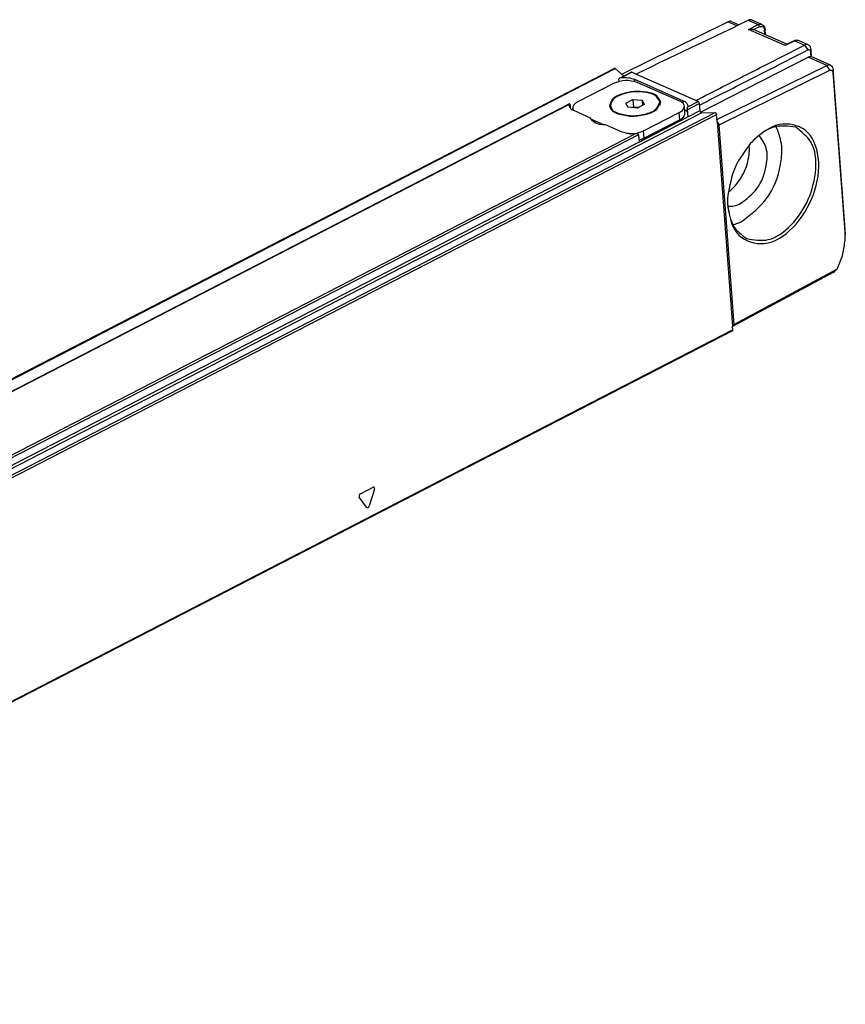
# Model space of a CAD drawing. Header units: millimetres. Extents: x -500 to 476, y -131 to 328.
# Tile 17 of 20: x 325 to 424, y -109 to 10. Entities that reach past the tile are written whole.
import ezdxf

# ---------------------------------------------------------------- set-up
doc = ezdxf.new("R2010")
doc.units = ezdxf.units.MM

# ---------------------------------------------------------------- blocks, each defined once
blk = doc.blocks.new('REGLA_S-70__22', base_point=(224.95, -114.89))
at = {"color": 7, "linetype": 'Continuous'}
for p, q in [((410.63, 9.52), (411.51, 9.13)), ((414.29, 9.18), (413.11, 9.7)), ((397.35, 3.17), (410.17, 9.49)), ((417.3, 6.78), (413.27, 8.55)), ((414.71, 7.92), (414.66, 8.58)), ((418.17, 7.21), (417.21, 6.73)), ((419.89, 6.71), (418.71, 7.24)), ((417.21, 6.73), (417.09, 6.63)), ((406.85, -1.42), (419.88, 5.21)), ((420.24, 5.29), (420.24, 5.28)), ((422.56, 4.26), (420.24, 5.29)), ((238.56, -77.48), (396.45, 3.87)), ((396.58, 3.84), (397.61, 2.94)), ((408.86, -2.3), (422.11, 4.23)), ((409.11, -2.96), (422.48, 3.64)), ((424.33, -15.54), (422.88, 3.72)), ((396.98, 2.52), (396.99, 2.28)), ((397.12, 2.69), (398.49, 3.39)), ((397.31, 2.75), (397.12, 2.69)), ((399.05, 3.18), (398.57, 3.39)), ((398.91, 2.55), (404.78, -0.04)), ((424.32, -15.88), (422.87, 3.38)), ((396.38, 2.05), (392.05, -0.18)), ((404.37, -0.1), (399.2, 2.18)), ((397.87, -0.32), (398.7, 0.11)), ((398.7, 0.11), (398.77, -0.76)), ((398.7, 0.11), (399.81, 0.02)), ((399.81, 0.02), (400.08, -0.5)), ((399.81, 0.02), (399.86, -0.61)), ((391.06, -0.43), (248.03, -74.13)), ((391.01, -0.65), (391.02, -0.5)), ((391.11, -0.5), (391.14, -0.95)), ((391.46, -1.19), (391.44, -0.94)), ((396, -0.81), (395.98, -0.63)), ((398.14, -0.83), (397.87, -0.32)), ((399.25, -0.92), (398.14, -0.83)), ((398.56, -0.87), (398.77, -0.76)), ((398.77, -0.76), (399.45, -0.82)), ((400.08, -0.5), (399.25, -0.92)), ((401.98, -0.36), (401.97, -0.18)), ((404.99, -1.57), (404.93, -0.69)), ((405.25, -1.13), (405.32, -2)), ((405.33, -0.63), (405.32, -0.78)), ((406.57, -0.14), (406.29, -0.01)), ((406.72, -0.37), (406.79, -1.26)), ((393.58, -2.13), (391.56, -1.24)), ((393.6, -2.24), (395.17, -2.93)), ((399.45, -5.03), (405.32, -2)), ((399.99, -3.68), (404.31, -1.45)), ((404.38, -2.33), (400.05, -4.55)), ((406.98, -1.51), (408.62, -1.47)), ((408.89, -2.6), (408.82, -1.72)), ((397.42, -3.83), (395.4, -2.94)), ((408.89, -2.6), (409.11, -2.96)), ((408.89, -2.6), (410.75, -27.25)), ((410.93, -27.08), (409.11, -2.96)), ((399.39, -4.15), (399.45, -5.03)), ((424.32, -16.88), (424.34, -16.62)), ((422.9, -20.77), (410.75, -27.3)), ((423.21, -20.48), (410.93, -27.08)), ((423.33, -20.39), (423.15, -20.58)), ((423.21, -20.48), (423.33, -20.39)), ((410.75, -27.25), (410.93, -27.08)), ((410.78, -27.69), (410.75, -27.25)), ((410.73, -27.81), (252.85, -109.16))]:
    blk.add_line(p, q, dxfattribs=at)
at = {"color": 3, "linetype": 'Continuous'}
for p, q in [((412.64, 9.68), (413.83, 9.15)), ((411.26, 9.01), (410.17, 9.49)), ((412.68, 8.58), (413.83, 9.15)), ((417.09, 6.63), (412.68, 8.58)), ((413.26, 8.56), (413.98, 8.91)), ((414.64, 7.95), (414.6, 8.5)), ((418.25, 7.2), (417.09, 6.63)), ((418.25, 7.2), (419.44, 6.68)), ((419.44, 6.68), (419.82, 6.09)), ((420.2, 6.17), (420.19, 5.83)), ((422.11, 4.23), (419.88, 5.21)), ((238.69, -77.52), (396.58, 3.84)), ((422.48, 3.64), (422.11, 4.23)), ((422.88, 3.72), (422.87, 3.38)), ((397.31, 2.75), (398.57, 3.39)), ((398.93, 2.28), (398.91, 2.55)), ((406.29, -0.01), (399.05, 3.18)), ((391.02, -0.5), (248.22, -74.08)), ((404.81, -0.4), (404.78, -0.04)), ((405.25, -1.13), (406.72, -0.37)), ((405.32, -0.78), (406.57, -0.14)), ((406.79, -1.26), (248.9, -82.62)), ((249.1, -82.87), (406.98, -1.51)), ((250.74, -82.83), (408.62, -1.47)), ((250.94, -83.07), (408.82, -1.72)), ((404.38, -2.33), (404.31, -1.45)), ((399.39, -4.15), (256.16, -77.95)), ((399.02, -4.02), (256.23, -77.61)), ((400.05, -4.55), (399.99, -3.68)), ((424.32, -15.88), (424.33, -15.54)), ((423.21, -20.48), (422.9, -20.77)), ((410.78, -27.69), (252.89, -109.05)), ((365.79, -47.5), (367.33, -46.71)), ((367.51, -46.96), (366.86, -48.98)), ((366.55, -49.14), (365.66, -47.91))]:
    blk.add_line(p, q, dxfattribs=at)
blk.add_arc((418.21, 7.12), 0.0917, 62.9401, 113.1515, dxfattribs=at)
at = {"color": 7, "linetype": 'Continuous'}
for centre, radius, start, end in [((398.52, 3.31), 0.0907, 62.6634, 113.9138), ((418.84, -12.26), 8.71, 174.9632, 184.1664), ((418.56, -12.11), 8.42, 175.837, 184.1943), ((417.01, -16.42), 7.33, 356.3948, 4.2058), ((416.46, -16.12), 7.9, 356.3948, 4.2058), ((422.82, -19.9), 0.703, 316.2713, 335.441), ((422.41, -19.88), 1.02, 298.8237, 316.49)]:
    blk.add_arc(centre, radius, start, end, dxfattribs=at)
for points, knots in [([(399.05, 3.18), (400.18, 3.72), (402.44, 4.8), (405.84, 6.42), (409.24, 8.05), (411.51, 9.13), (412.64, 9.68)], [0, 0, 0, 0, 3.76323, 7.526461, 11.296788, 15.06711, 15.06711, 15.06711, 15.06711]), ([(410.63, 9.52), (410.56, 9.54), (410.4, 9.59), (410.25, 9.52), (410.17, 9.49)], [0, 0, 0, 0, 0.2213509, 0.469423, 0.469423, 0.469423, 0.469423]), ([(413.11, 9.7), (413.07, 9.72), (412.98, 9.75), (412.85, 9.74), (412.74, 9.72), (412.68, 9.69), (412.64, 9.68)], [0, 0, 0, 0, 0.1321006, 0.2706834, 0.3721846, 0.4790324, 0.4790324, 0.4790324, 0.4790324]), ([(412.68, 8.58), (412.72, 8.59), (412.82, 8.61), (412.98, 8.61), (413.14, 8.6), (413.22, 8.57), (413.26, 8.56)], [0, 0, 0, 0, 0.1250936, 0.3163331, 0.4700626, 0.589318, 0.589318, 0.589318, 0.589318]), ([(414.29, 9.18), (414.34, 9.16), (414.44, 9.1), (414.54, 8.97), (414.63, 8.8), (414.65, 8.66), (414.66, 8.58)], [0, 0, 0, 0, 0.1639874, 0.3362153, 0.4897773, 0.7428054, 0.7428054, 0.7428054, 0.7428054]), ([(418.17, 7.21), (418.22, 7.23), (418.31, 7.27), (418.45, 7.29), (418.59, 7.28), (418.67, 7.25), (418.71, 7.24)], [0, 0, 0, 0, 0.1499622, 0.2909766, 0.4440168, 0.5521092, 0.5521092, 0.5521092, 0.5521092]), ([(406.29, -0.01), (407.39, 0.54), (409.58, 1.66), (412.86, 3.33), (416.15, 5), (418.34, 6.12), (419.44, 6.68)], [0, 0, 0, 0, 3.685068, 7.370137, 11.062156, 14.754181, 14.754181, 14.754181, 14.754181]), ([(406.73, -0.57), (407.82, -0.02), (409.99, 1.08), (413.25, 2.74), (416.53, 4.41), (418.72, 5.53), (419.82, 6.09)], [0, 0, 0, 0, 3.649034, 7.298068, 10.989662, 14.678707, 14.678707, 14.678707, 14.678707]), ([(419.89, 6.71), (419.85, 6.73), (419.77, 6.76), (419.64, 6.75), (419.53, 6.72), (419.47, 6.69), (419.44, 6.68)], [0, 0, 0, 0, 0.127853, 0.2620958, 0.3608148, 0.4652, 0.4652, 0.4652, 0.4652]), ([(420.19, 5.83), (420.19, 5.88), (420.17, 5.98), (420.08, 6.09), (419.94, 6.14), (419.86, 6.1), (419.82, 6.09)], [0, 0, 0, 0, 0.1555229, 0.2881621, 0.4134595, 0.5525887, 0.5525887, 0.5525887, 0.5525887]), ([(420.2, 6.17), (420.19, 6.25), (420.18, 6.36), (420.11, 6.52), (420.02, 6.64), (419.93, 6.69), (419.89, 6.71)], [0, 0, 0, 0, 0.2234539, 0.3563038, 0.5097822, 0.6550659, 0.6550659, 0.6550659, 0.6550659]), ([(420.27, 5.27), (420.27, 5.31), (420.26, 5.39), (420.25, 5.58), (420.23, 5.84), (420.21, 6.06), (420.2, 6.17)], [0, 0, 0, 0, 0.1205853, 0.2411706, 0.571061, 0.9009513, 0.9009513, 0.9009513, 0.9009513]), ([(420.24, 5.28), (420.18, 5.28), (420.06, 5.29), (419.94, 5.24), (419.88, 5.21)], [0, 0, 0, 0, 0.1714993, 0.3615201, 0.3615201, 0.3615201, 0.3615201]), ([(420.24, 5.28), (420.23, 5.37), (420.21, 5.55), (420.2, 5.74), (420.19, 5.83)], [0, 0, 0, 0, 0.2788758, 0.5577526, 0.5577526, 0.5577526, 0.5577526]), ([(396.45, 3.87), (396.47, 3.88), (396.52, 3.89), (396.56, 3.86), (396.58, 3.84)], [0, 0, 0, 0, 0.059591, 0.1366132, 0.1366132, 0.1366132, 0.1366132]), ([(422.11, 4.23), (422.19, 4.26), (422.34, 4.32), (422.49, 4.28), (422.56, 4.26)], [0, 0, 0, 0, 0.2480721, 0.469423, 0.469423, 0.469423, 0.469423]), ([(422.48, 3.64), (422.58, 3.65), (422.78, 3.69), (422.84, 3.49), (422.87, 3.38)], [0, 0, 0, 0, 0.2606657, 0.5445369, 0.5445369, 0.5445369, 0.5445369]), ([(422.56, 4.26), (422.65, 4.2), (422.83, 4.07), (422.86, 3.84), (422.88, 3.72)], [0, 0, 0, 0, 0.2985066, 0.6532971, 0.6532971, 0.6532971, 0.6532971]), ([(399.2, 2.18), (398.73, 2.3), (397.78, 2.53), (396.85, 2.21), (396.38, 2.05)], [0, 0, 0, 0, 1.413925, 2.879259, 2.879259, 2.879259, 2.879259]), ([(397.12, 2.69), (397.11, 2.68), (397.07, 2.66), (397.03, 2.62), (396.98, 2.58), (396.98, 2.54), (396.98, 2.52)], [0, 0, 0, 0, 0.0482993, 0.1191306, 0.1802096, 0.2315146, 0.2315146, 0.2315146, 0.2315146]), ([(397.31, 2.75), (397.61, 2.76), (398.15, 2.79), (398.67, 2.63), (398.91, 2.55)], [0, 0, 0, 0, 0.868702, 1.624005, 1.624005, 1.624005, 1.624005]), ([(402.07, -0.17), (401.93, 0.09), (401.6, 0.73), (400.3, 1.05), (398.86, 1.13), (397.44, 0.83), (396.21, 0.33), (395.98, -0.36), (395.88, -0.64)], [0, 0, 0, 0, 0.846021, 2.102415, 3.664943, 5.227471, 6.483865, 7.329886, 7.329886, 7.329886, 7.329886]), ([(401.97, -0.18), (401.84, 0.07), (401.51, 0.7), (400.26, 1), (398.86, 1.08), (397.49, 0.79), (396.3, 0.3), (396.07, -0.36), (395.98, -0.63)], [0, 0, 0, 0, 0.81873, 2.034595, 3.546719, 5.058843, 6.274708, 7.093438, 7.093438, 7.093438, 7.093438]), ([(402.07, -0.26), (402.05, -0.19), (402.01, -0.06), (401.92, 0.06), (401.88, 0.12)], [0, 0, 0, 0, 0.2068304, 0.4279502, 0.4279502, 0.4279502, 0.4279502]), ([(391.56, -1.24), (391.41, -1.17), (391.15, -1.04), (391.05, -0.77), (391.01, -0.65)], [0, 0, 0, 0, 0.4769289, 0.8397185, 0.8397185, 0.8397185, 0.8397185]), ([(391.02, -0.5), (391.02, -0.49), (391.03, -0.48), (391.04, -0.46), (391.05, -0.44), (391.06, -0.44), (391.06, -0.43)], [0, 0, 0, 0, 0.02046233, 0.04280734, 0.06378602, 0.07312487, 0.07312487, 0.07312487, 0.07312487]), ([(391.06, -0.43), (391.06, -0.43), (391.07, -0.43), (391.09, -0.43), (391.1, -0.46), (391.11, -0.49), (391.11, -0.5)], [0, 0, 0, 0, 0.0145665, 0.0210293, 0.0530687, 0.100014, 0.100014, 0.100014, 0.100014]), ([(392.05, -0.18), (391.87, -0.28), (391.56, -0.45), (391.47, -0.79), (391.44, -0.94)], [0, 0, 0, 0, 0.589828, 1.016647, 1.016647, 1.016647, 1.016647]), ([(391.44, -0.94), (391.45, -0.99), (391.47, -1.1), (391.53, -1.19), (391.56, -1.24)], [0, 0, 0, 0, 0.1582689, 0.3291476, 0.3291476, 0.3291476, 0.3291476]), ([(395.88, -0.64), (395.95, -0.82), (396.1, -1.25), (396.51, -1.44), (396.74, -1.56)], [0, 0, 0, 0, 0.562324, 1.301564, 1.301564, 1.301564, 1.301564]), ([(396.03, -0.32), (395.99, -0.39), (395.92, -0.51), (395.9, -0.66), (395.9, -0.73)], [0, 0, 0, 0, 0.2210674, 0.4278499, 0.4278499, 0.4278499, 0.4278499]), ([(395.98, -0.63), (396.05, -0.81), (396.19, -1.22), (396.59, -1.41), (396.81, -1.52)], [0, 0, 0, 0, 0.544184, 1.259578, 1.259578, 1.259578, 1.259578]), ([(396.09, -1.1), (396.06, -1.06), (396.02, -0.96), (396, -0.86), (396, -0.81)], [0, 0, 0, 0, 0.1593202, 0.3135353, 0.3135353, 0.3135353, 0.3135353]), ([(396.74, -1.56), (397.28, -1.7), (398.41, -2.01), (400.06, -1.77), (401.6, -1.31), (401.93, -0.49), (402.07, -0.17)], [0, 0, 0, 0, 1.642341, 3.482219, 5.029242, 6.029186, 6.029186, 6.029186, 6.029186]), ([(396.81, -1.52), (397.33, -1.66), (398.43, -1.96), (400.03, -1.72), (401.51, -1.28), (401.84, -0.49), (401.97, -0.18)], [0, 0, 0, 0, 1.589362, 3.369889, 4.867008, 5.834696, 5.834696, 5.834696, 5.834696]), ([(401.98, -0.36), (401.98, -0.41), (401.98, -0.51), (401.95, -0.61), (401.93, -0.66)], [0, 0, 0, 0, 0.1543817, 0.3138859, 0.3138859, 0.3138859, 0.3138859]), ([(404.31, -1.45), (404.49, -1.35), (404.81, -1.18), (404.89, -0.83), (404.93, -0.69)], [0, 0, 0, 0, 0.589828, 1.016647, 1.016647, 1.016647, 1.016647]), ([(404.93, -0.69), (404.88, -0.57), (404.79, -0.3), (404.52, -0.17), (404.37, -0.1)], [0, 0, 0, 0, 0.3627896, 0.8397185, 0.8397185, 0.8397185, 0.8397185]), ([(404.78, -0.04), (404.93, -0.11), (405.19, -0.24), (405.29, -0.51), (405.33, -0.63)], [0, 0, 0, 0, 0.4769289, 0.8397185, 0.8397185, 0.8397185, 0.8397185]), ([(404.96, -1.14), (405.02, -1.17), (405.14, -1.24), (405.23, -1.33), (405.27, -1.38)], [0, 0, 0, 0, 0.2098614, 0.3941349, 0.3941349, 0.3941349, 0.3941349]), ([(405.25, -1.13), (405.25, -1.1), (405.26, -1.03), (405.28, -0.93), (405.3, -0.85), (405.31, -0.8), (405.32, -0.78)], [0, 0, 0, 0, 0.0918248, 0.2057591, 0.2879929, 0.352566, 0.352566, 0.352566, 0.352566]), ([(406.57, -0.14), (406.61, -0.17), (406.69, -0.22), (406.71, -0.32), (406.72, -0.37)], [0, 0, 0, 0, 0.1385584, 0.288896, 0.288896, 0.288896, 0.288896]), ([(395.4, -2.94), (394.94, -2.94), (394.19, -2.94), (393.75, -2.36), (393.58, -2.13)], [0, 0, 0, 0, 1.29117, 2.097831, 2.097831, 2.097831, 2.097831]), ([(404.38, -2.33), (404.56, -2.23), (404.87, -2.05), (404.96, -1.71), (404.99, -1.57)], [0, 0, 0, 0, 0.589828, 1.016647, 1.016647, 1.016647, 1.016647]), ([(406.98, -1.51), (406.94, -1.49), (406.83, -1.44), (406.8, -1.33), (406.79, -1.26)], [0, 0, 0, 0, 0.1492189, 0.3325696, 0.3325696, 0.3325696, 0.3325696]), ([(408.62, -1.47), (408.67, -1.49), (408.78, -1.54), (408.81, -1.65), (408.82, -1.72)], [0, 0, 0, 0, 0.1492189, 0.3325696, 0.3325696, 0.3325696, 0.3325696]), ([(410.16, -12.9), (410.42, -14.2), (410.89, -16.61), (414.96, -17.81), (418.44, -15.36), (420.75, -11.53), (421.5, -7.22), (420.06, -3.23), (415.91, -2.43), (414.05, -4.12), (413.01, -5.07)], [0, 0, 0, 0, 3.69518, 6.849884, 10.779288, 15.500227, 20.052858, 23.656327, 26.835254, 30.859806, 30.859806, 30.859806, 30.859806]), ([(411.91, -14.58), (412.99, -13.74), (415.24, -11.98), (416.56, -8.4), (416.83, -5.31), (416.26, -3.83), (416, -3.14)], [0, 0, 0, 0, 4.020466, 8.431907, 10.975127, 13.137902, 13.137902, 13.137902, 13.137902]), ([(412.44, -16.69), (413.33, -16.84), (415.33, -17.17), (418.1, -15.04), (420.08, -12.03), (420.97, -8.53), (420.68, -5.05), (419.08, -3.8), (418.37, -3.24)], [0, 0, 0, 0, 2.623065, 5.863504, 9.62996, 13.396416, 16.636856, 19.25992, 19.25992, 19.25992, 19.25992]), ([(418.37, -3.24), (417.45, -3.13), (415.4, -2.87), (413.86, -4.28), (413.01, -5.07)], [0, 0, 0, 0, 2.648574, 5.925724, 5.925724, 5.925724, 5.925724]), ([(399.02, -4.02), (398.73, -4.04), (398.19, -4.07), (397.67, -3.9), (397.42, -3.83)], [0, 0, 0, 0, 0.868702, 1.624005, 1.624005, 1.624005, 1.624005]), ([(398.28, -4.03), (398.59, -4.02), (399.17, -4), (399.72, -3.78), (399.99, -3.68)], [0, 0, 0, 0, 0.902881, 1.751492, 1.751492, 1.751492, 1.751492]), ([(399.39, -4.15), (399.38, -4.12), (399.35, -4.06), (399.24, -4.04), (399.13, -4.02), (399.06, -4.02), (399.02, -4.02)], [0, 0, 0, 0, 0.0832175, 0.1952776, 0.2999631, 0.4118848, 0.4118848, 0.4118848, 0.4118848]), ([(399.44, -4.78), (399.54, -4.75), (399.76, -4.69), (399.96, -4.6), (400.05, -4.55)], [0, 0, 0, 0, 0.3374666, 0.6580151, 0.6580151, 0.6580151, 0.6580151]), ([(411.75, -12.43), (412.47, -11.87), (413.96, -10.71), (414.88, -8.2), (415.04, -5.81), (414.29, -4.7), (413.96, -4.21)], [0, 0, 0, 0, 2.663622, 5.58627, 7.754393, 9.504699, 9.504699, 9.504699, 9.504699]), ([(412.92, -5.16), (412.21, -6.11), (410.79, -8), (410.38, -10.34), (410.17, -11.5)], [0, 0, 0, 0, 3.501605, 6.998571, 6.998571, 6.998571, 6.998571]), ([(413.01, -5.07), (412.99, -5.08), (412.96, -5.11), (412.94, -5.14), (412.92, -5.16)], [0, 0, 0, 0, 0.0620123, 0.1242496, 0.1242496, 0.1242496, 0.1242496]), ([(410.17, -12.78), (410.44, -12.78), (410.99, -12.78), (411.49, -12.55), (411.75, -12.43)], [0, 0, 0, 0, 0.775564, 1.633337, 1.633337, 1.633337, 1.633337]), ([(410.17, -12.73), (410.3, -13.61), (410.54, -15.25), (411.84, -16.24), (412.44, -16.69)], [0, 0, 0, 0, 2.568662, 4.733028, 4.733028, 4.733028, 4.733028]), ([(410.77, -15.01), (410.96, -14.96), (411.36, -14.85), (411.73, -14.67), (411.91, -14.58)], [0, 0, 0, 0, 0.596077, 1.224996, 1.224996, 1.224996, 1.224996]), ([(423.46, -20.19), (423.69, -19.65), (424.13, -18.59), (424.26, -17.44), (424.32, -16.88)], [0, 0, 0, 0, 1.75198, 3.440491, 3.440491, 3.440491, 3.440491]), ([(410.73, -27.81), (410.75, -27.79), (410.78, -27.76), (410.78, -27.72), (410.78, -27.69)], [0, 0, 0, 0, 0.0575363, 0.1312333, 0.1312333, 0.1312333, 0.1312333])]:
    blk.add_open_spline(points, degree=3, knots=knots, dxfattribs=at)
blk.add_open_spline([(413.26, 8.56), (413.26, 8.56), (413.27, 8.55), (413.27, 8.55), (413.27, 8.55)], degree=3, dxfattribs=at)
at = {"color": 3, "linetype": 'Continuous'}
for points, knots in [([(413.83, 9.15), (413.91, 9.18), (414.06, 9.24), (414.22, 9.2), (414.29, 9.18)], [0, 0, 0, 0, 0.2480721, 0.469423, 0.469423, 0.469423, 0.469423]), ([(413.83, 9.15), (413.87, 9.12), (413.95, 9.06), (413.97, 8.96), (413.98, 8.91)], [0, 0, 0, 0, 0.1382739, 0.2888822, 0.2888822, 0.2888822, 0.2888822]), ([(413.98, 8.91), (414.14, 8.94), (414.47, 9), (414.56, 8.67), (414.6, 8.5)], [0, 0, 0, 0, 0.4170652, 0.871259, 0.871259, 0.871259, 0.871259]), ([(414.66, 8.58), (414.66, 8.56), (414.65, 8.53), (414.62, 8.51), (414.6, 8.5)], [0, 0, 0, 0, 0.0426819, 0.1016647, 0.1016647, 0.1016647, 0.1016647]), ([(418.25, 7.2), (418.33, 7.23), (418.48, 7.29), (418.63, 7.25), (418.71, 7.24)], [0, 0, 0, 0, 0.2459872, 0.468264, 0.468264, 0.468264, 0.468264]), ([(410.21, -11.1), (410.32, -11.02), (410.55, -10.84), (411.33, -10.09), (412.31, -8.6), (412.75, -6.88), (412.78, -5.79), (412.75, -5.51), (412.74, -5.37)], [0, 0, 0, 0, 0.421753, 0.862641, 3.252217, 5.641794, 6.082681, 6.504434, 6.504434, 6.504434, 6.504434]), ([(365.79, -47.5), (365.72, -47.56), (365.6, -47.67), (365.64, -47.84), (365.66, -47.91)], [0, 0, 0, 0, 0.2407067, 0.4605874, 0.4605874, 0.4605874, 0.4605874]), ([(367.51, -46.96), (367.52, -46.87), (367.54, -46.71), (367.39, -46.71), (367.33, -46.71)], [0, 0, 0, 0, 0.2197283, 0.3865378, 0.3865378, 0.3865378, 0.3865378]), ([(366.55, -49.14), (366.61, -49.16), (366.75, -49.21), (366.82, -49.06), (366.86, -48.98)], [0, 0, 0, 0, 0.1668736, 0.4074854, 0.4074854, 0.4074854, 0.4074854])]:
    blk.add_open_spline(points, degree=3, knots=knots, dxfattribs=at)
blk = doc.blocks.new('REGLA_S2-120-T__23', base_point=(224.95, -131.12))
blk.add_blockref('REGLA_S-70__22', (224.95, -114.89))
blk = doc.blocks.new('Gen1', base_point=(307.5, -72.2))
blk.add_blockref('REGLA_S2-120-T__23', (224.95, -131.12))

msp = doc.modelspace()

# ---------------------------------------------------------------- block references
msp.add_blockref('Gen1', (307.5, -72.2))

doc.saveas('drawing.dxf')
